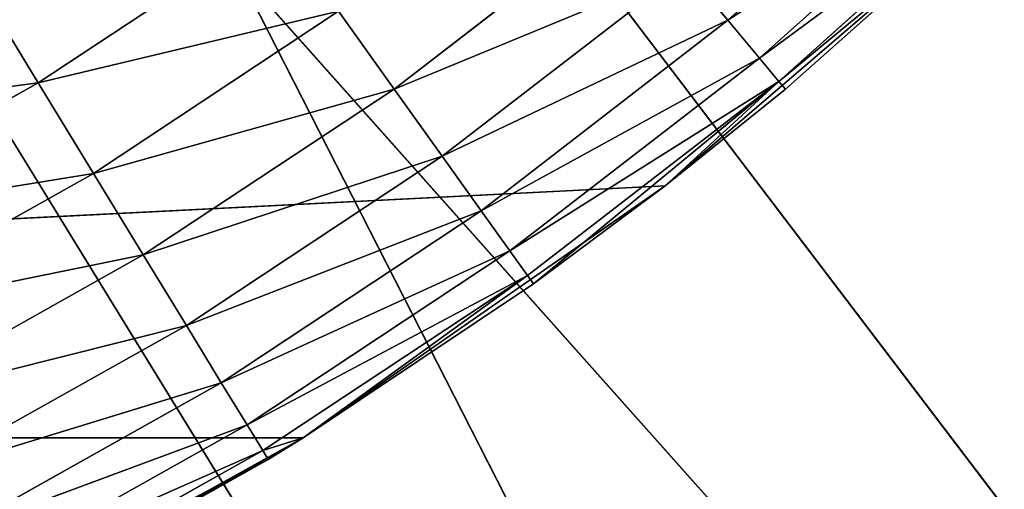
# Model space of a CAD drawing. Header units: centimetres. Extents: x 0 to 2.2, y 0 to 7.51.
# Tile 46 of 96: x 1.4 to 1.55, y 0.44 to 0.51. Entities that reach past the tile are written whole.
import ezdxf

# ---------------------------------------------------------------- set-up
doc = ezdxf.new("R2010")
doc.units = ezdxf.units.CM
doc.header["$LTSCALE"] = 2.54
doc.layers.get('0').update_dxf_attribs({"true_color": 0xff5454})

# ---------------------------------------------------------------- blocks, each defined once
blk = doc.blocks.new('Wieszak na r_czniki przykr_cany.STL')
at = {"color": 0}
for p, q in [((1.67362, 0.04825, 0.15), (1.32498, 0.73188, 0.15)), ((1.67362, 0.04825, 0.15), (1.32498, 0.73188, 0.15)), ((1.8, 0.10718, 0.15), (1.32498, 0.73188, 0.15)), ((1.8, 0.10718, 0.15), (1.32498, 0.73188, 0.15)), ((1.8, 0.10718), (1.32498, 0.73188)), ((1.8, 0.10718), (1.32498, 0.73188)), ((1.67362, 0.04825, 0.15), (1.275, 0.69689, 0.15)), ((1.67362, 0.04825, 0.15), (1.275, 0.69689, 0.15)), ((1.8, 0.10718), (1.275, 0.69689)), ((1.8, 0.10718), (1.275, 0.69689)), ((1.67362, 0.04825), (1.275, 0.69689)), ((1.67362, 0.04825), (1.275, 0.69689)), ((1.54185, 0.54171, 0.6), (1.50722, 0.51068, 0.6)), ((1.54185, 0.54171, 0.6), (1.50722, 0.51068, 0.6)), ((1.54696, 0.5364, 0.5842), (1.50722, 0.51068, 0.6)), ((1.54696, 0.5364, 0.5842), (1.50722, 0.51068, 0.6)), ((1.54696, 0.5364, 0.5842), (1.51193, 0.50501, 0.5842)), ((1.54696, 0.5364, 0.5842), (1.51193, 0.50501, 0.5842)), ((1.55009, 0.53316, 0.56736), (1.51193, 0.50501, 0.5842)), ((1.55009, 0.53316, 0.56736), (1.51193, 0.50501, 0.5842)), ((1.55009, 0.53316, 0.56736), (1.51482, 0.50155, 0.56736)), ((1.55009, 0.53316, 0.56736), (1.51482, 0.50155, 0.56736)), ((1.54783, 0.52888, 0.15), (1.49787, 0.486, 0.15)), ((1.54783, 0.52888, 0.15), (1.49787, 0.486, 0.15)), ((1.54783, 0.52888, 0.55), (1.51482, 0.50155, 0.56736)), ((1.54783, 0.52888, 0.55), (1.51482, 0.50155, 0.56736)), ((1.51579, 0.50038, 0.55), (1.54783, 0.52888, 0.55)), ((1.54783, 0.52888, 0.15), (1.51579, 0.50038, 0.55)), ((1.51579, 0.50038, 0.55), (1.54783, 0.52888, 0.55)), ((1.54783, 0.52888, 0.15), (1.51579, 0.50038, 0.55)), ((1.45742, 0.50041, 0.6266), (1.49294, 0.52784, 0.6266)), ((1.45742, 0.50041, 0.6266), (1.49294, 0.52784, 0.6266)), ((1.43992, 0.52487, 0.64397), (1.40433, 0.50133, 0.64397)), ((1.43992, 0.52487, 0.64397), (1.40433, 0.50133, 0.64397)), ((1.45742, 0.50041, 0.6266), (1.50082, 0.51836, 0.61428)), ((1.45742, 0.50041, 0.6266), (1.50082, 0.51836, 0.61428)), ((1.4646, 0.49039, 0.61428), (1.50082, 0.51836, 0.61428)), ((1.4646, 0.49039, 0.61428), (1.50082, 0.51836, 0.61428)), ((1.50722, 0.51068, 0.6), (1.50082, 0.51836, 0.61428)), ((1.50722, 0.51068, 0.6), (1.50082, 0.51836, 0.61428)), ((1.39556, 0.5157, 0.64848), (1.40433, 0.50133, 0.64397)), ((1.39556, 0.5157, 0.64848), (1.40433, 0.50133, 0.64397)), ((1.44912, 0.51203, 0.6366), (1.40433, 0.50133, 0.64397)), ((1.44912, 0.51203, 0.6366), (1.40433, 0.50133, 0.64397)), ((1.44912, 0.51203, 0.6366), (1.41256, 0.48784, 0.6366)), ((1.44912, 0.51203, 0.6366), (1.41256, 0.48784, 0.6366)), ((1.44912, 0.51203, 0.6366), (1.45742, 0.50041, 0.6266)), ((1.44912, 0.51203, 0.6366), (1.45742, 0.50041, 0.6266)), ((1.4646, 0.49039, 0.61428), (1.50722, 0.51068, 0.6)), ((1.4646, 0.49039, 0.61428), (1.50722, 0.51068, 0.6)), ((1.47041, 0.48226, 0.6), (1.50722, 0.51068, 0.6)), ((1.47041, 0.48226, 0.6), (1.50722, 0.51068, 0.6)), ((1.51193, 0.50501, 0.5842), (1.50722, 0.51068, 0.6)), ((1.51193, 0.50501, 0.5842), (1.50722, 0.51068, 0.6)), ((1.47041, 0.48226, 0.6), (1.51193, 0.50501, 0.5842)), ((1.47041, 0.48226, 0.6), (1.51193, 0.50501, 0.5842)), ((1.4747, 0.47627, 0.5842), (1.51193, 0.50501, 0.5842)), ((1.4747, 0.47627, 0.5842), (1.51193, 0.50501, 0.5842)), ((1.51482, 0.50155, 0.56736), (1.51193, 0.50501, 0.5842)), ((1.51482, 0.50155, 0.56736), (1.51193, 0.50501, 0.5842)), ((1.35942, 0.49542, 0.64848), (1.40433, 0.50133, 0.64397)), ((1.35942, 0.49542, 0.64848), (1.40433, 0.50133, 0.64397)), ((1.36712, 0.48044, 0.64397), (1.40433, 0.50133, 0.64397)), ((1.36712, 0.48044, 0.64397), (1.40433, 0.50133, 0.64397)), ((1.40433, 0.50133, 0.64397), (1.41256, 0.48784, 0.6366)), ((1.40433, 0.50133, 0.64397), (1.41256, 0.48784, 0.6366)), ((1.4747, 0.47627, 0.5842), (1.51482, 0.50155, 0.56736)), ((1.4747, 0.47627, 0.5842), (1.51482, 0.50155, 0.56736)), ((1.47732, 0.4726, 0.56736), (1.51482, 0.50155, 0.56736)), ((1.47732, 0.4726, 0.56736), (1.51482, 0.50155, 0.56736)), ((1.47821, 0.47136, 0.55), (1.51482, 0.50155, 0.56736)), ((1.47821, 0.47136, 0.55), (1.51482, 0.50155, 0.56736)), ((1.49787, 0.486, 0.55), (1.51482, 0.50155, 0.56736)), ((1.49787, 0.486, 0.55), (1.51482, 0.50155, 0.56736)), ((1.51482, 0.50155, 0.56736), (1.51579, 0.50038, 0.55)), ((1.51482, 0.50155, 0.56736), (1.51579, 0.50038, 0.55)), ((1.45742, 0.50041, 0.6266), (1.41256, 0.48784, 0.6366)), ((1.45742, 0.50041, 0.6266), (1.41256, 0.48784, 0.6366)), ((1.45742, 0.50041, 0.6266), (1.42, 0.47566, 0.6266)), ((1.45742, 0.50041, 0.6266), (1.42, 0.47566, 0.6266)), ((1.45742, 0.50041, 0.6266), (1.4646, 0.49039, 0.61428)), ((1.45742, 0.50041, 0.6266), (1.4646, 0.49039, 0.61428)), ((1.49787, 0.486, 0.55), (1.51579, 0.50038, 0.55)), ((1.51579, 0.50038, 0.55), (1.49787, 0.486, 0.15)), ((1.51579, 0.50038, 0.55), (1.49787, 0.486, 0.15)), ((1.49787, 0.486, 0.55), (1.51579, 0.50038, 0.55)), ((1.4646, 0.49039, 0.61428), (1.42, 0.47566, 0.6266)), ((1.4646, 0.49039, 0.61428), (1.42, 0.47566, 0.6266)), ((1.4646, 0.49039, 0.61428), (1.42642, 0.46513, 0.61428)), ((1.4646, 0.49039, 0.61428), (1.42642, 0.46513, 0.61428)), ((1.4646, 0.49039, 0.61428), (1.47041, 0.48226, 0.6)), ((1.4646, 0.49039, 0.61428), (1.47041, 0.48226, 0.6)), ((1.36712, 0.48044, 0.64397), (1.41256, 0.48784, 0.6366)), ((1.36712, 0.48044, 0.64397), (1.41256, 0.48784, 0.6366)), ((1.37435, 0.46639, 0.6366), (1.41256, 0.48784, 0.6366)), ((1.37435, 0.46639, 0.6366), (1.41256, 0.48784, 0.6366)), ((1.41256, 0.48784, 0.6366), (1.42, 0.47566, 0.6266)), ((1.41256, 0.48784, 0.6366), (1.42, 0.47566, 0.6266)), ((1.49787, 0.486, 0.15), (0.75617, 0.44838, 0.15)), ((1.49787, 0.486, 0.15), (0.75617, 0.44838, 0.15)), ((1.49787, 0.486, 0.15), (1.44383, 0.44838, 0.15)), ((1.49787, 0.486, 0.15), (1.44383, 0.44838, 0.15)), ((1.47821, 0.47136, 0.55), (1.49787, 0.486, 0.55)), ((1.49787, 0.486, 0.15), (1.47821, 0.47136, 0.55)), ((1.47821, 0.47136, 0.55), (1.49787, 0.486, 0.55)), ((1.49787, 0.486, 0.15), (1.47821, 0.47136, 0.55)), ((1.49787, 0.486, 0.55), (1.49787, 0.486, 0.15)), ((1.49787, 0.486, 0.55), (1.49787, 0.486, 0.15)), ((1.47041, 0.48226, 0.6), (1.42642, 0.46513, 0.61428)), ((1.47041, 0.48226, 0.6), (1.42642, 0.46513, 0.61428)), ((1.47041, 0.48226, 0.6), (1.43163, 0.4566, 0.6)), ((1.47041, 0.48226, 0.6), (1.43163, 0.4566, 0.6)), ((1.47041, 0.48226, 0.6), (1.4747, 0.47627, 0.5842)), ((1.47041, 0.48226, 0.6), (1.4747, 0.47627, 0.5842)), ((1.4747, 0.47627, 0.5842), (1.43163, 0.4566, 0.6)), ((1.4747, 0.47627, 0.5842), (1.43163, 0.4566, 0.6)), ((1.4747, 0.47627, 0.5842), (1.43547, 0.45031, 0.5842)), ((1.4747, 0.47627, 0.5842), (1.43547, 0.45031, 0.5842)), ((1.4747, 0.47627, 0.5842), (1.47732, 0.4726, 0.56736)), ((1.4747, 0.47627, 0.5842), (1.47732, 0.4726, 0.56736)), ((1.37435, 0.46639, 0.6366), (1.42, 0.47566, 0.6266)), ((1.37435, 0.46639, 0.6366), (1.42, 0.47566, 0.6266)), ((1.38087, 0.4537, 0.6266), (1.42, 0.47566, 0.6266)), ((1.38087, 0.4537, 0.6266), (1.42, 0.47566, 0.6266)), ((1.42, 0.47566, 0.6266), (1.42642, 0.46513, 0.61428)), ((1.42, 0.47566, 0.6266), (1.42642, 0.46513, 0.61428)), ((1.47732, 0.4726, 0.56736), (1.43547, 0.45031, 0.5842)), ((1.47732, 0.4726, 0.56736), (1.43547, 0.45031, 0.5842)), ((1.47732, 0.4726, 0.56736), (1.43782, 0.44646, 0.56736)), ((1.47732, 0.4726, 0.56736), (1.43782, 0.44646, 0.56736)), ((1.47732, 0.4726, 0.56736), (1.44383, 0.44838, 0.55)), ((1.47732, 0.4726, 0.56736), (1.44383, 0.44838, 0.55)), ((1.47821, 0.47136, 0.55), (1.47732, 0.4726, 0.56736)), ((1.47821, 0.47136, 0.55), (1.47732, 0.4726, 0.56736)), ((1.44383, 0.44838, 0.55), (1.47821, 0.47136, 0.55)), ((1.47821, 0.47136, 0.55), (1.44383, 0.44838, 0.15)), ((1.47821, 0.47136, 0.55), (1.44383, 0.44838, 0.15)), ((1.44383, 0.44838, 0.55), (1.47821, 0.47136, 0.55)), ((1.38087, 0.4537, 0.6266), (1.42642, 0.46513, 0.61428)), ((1.38087, 0.4537, 0.6266), (1.42642, 0.46513, 0.61428)), ((1.38651, 0.44273, 0.61428), (1.42642, 0.46513, 0.61428)), ((1.38651, 0.44273, 0.61428), (1.42642, 0.46513, 0.61428)), ((1.42642, 0.46513, 0.61428), (1.43163, 0.4566, 0.6)), ((1.42642, 0.46513, 0.61428), (1.43163, 0.4566, 0.6)), ((1.38651, 0.44273, 0.61428), (1.43163, 0.4566, 0.6)), ((1.38651, 0.44273, 0.61428), (1.43163, 0.4566, 0.6)), ((1.39108, 0.43384, 0.6), (1.43163, 0.4566, 0.6)), ((1.39108, 0.43384, 0.6), (1.43163, 0.4566, 0.6)), ((1.43163, 0.4566, 0.6), (1.43547, 0.45031, 0.5842)), ((1.43163, 0.4566, 0.6), (1.43547, 0.45031, 0.5842)), ((1.39108, 0.43384, 0.6), (1.43547, 0.45031, 0.5842)), ((1.39108, 0.43384, 0.6), (1.43547, 0.45031, 0.5842)), ((1.39445, 0.42729, 0.5842), (1.43547, 0.45031, 0.5842)), ((1.39445, 0.42729, 0.5842), (1.43547, 0.45031, 0.5842)), ((1.43547, 0.45031, 0.5842), (1.43782, 0.44646, 0.56736)), ((1.43547, 0.45031, 0.5842), (1.43782, 0.44646, 0.56736)), ((1.44383, 0.44838, 0.15), (0.75617, 0.44838, 0.15)), ((1.44383, 0.44838, 0.15), (0.75617, 0.44838, 0.15)), ((1.44383, 0.44838, 0.15), (1.38626, 0.41643, 0.15)), ((1.44383, 0.44838, 0.15), (1.38626, 0.41643, 0.15)), ((1.44383, 0.44838, 0.15), (1.39721, 0.42193, 0.55)), ((1.44383, 0.44838, 0.15), (1.39721, 0.42193, 0.55)), ((1.44383, 0.44838, 0.55), (1.43782, 0.44646, 0.56736)), ((1.44383, 0.44838, 0.15), (1.43861, 0.44516, 0.55)), ((1.43861, 0.44516, 0.55), (1.44383, 0.44838, 0.55)), ((1.44383, 0.44838, 0.15), (1.43861, 0.44516, 0.55)), ((1.44383, 0.44838, 0.55), (1.44383, 0.44838, 0.15)), ((1.44383, 0.44838, 0.55), (1.44383, 0.44838, 0.15)), ((1.39445, 0.42729, 0.5842), (1.43782, 0.44646, 0.56736)), ((1.39445, 0.42729, 0.5842), (1.43782, 0.44646, 0.56736)), ((1.39651, 0.42328, 0.56736), (1.43782, 0.44646, 0.56736)), ((1.39651, 0.42328, 0.56736), (1.43782, 0.44646, 0.56736)), ((1.39651, 0.42328, 0.56736), (1.43861, 0.44516, 0.55)), ((1.39651, 0.42328, 0.56736), (1.43861, 0.44516, 0.55)), ((1.39721, 0.42193, 0.55), (1.43861, 0.44516, 0.55)), ((1.39721, 0.42193, 0.55), (1.43861, 0.44516, 0.55)), ((1.43782, 0.44646, 0.56736), (1.43861, 0.44516, 0.55))]:
    blk.add_line(p, q, dxfattribs=at)
mesh = blk.add_polyface(dxfattribs=at)
corners = [(2.01284, 0.28577, 0.15), (1.40311, 0.825, 0.15), (1.36812, 0.77502, 0.15)]
mesh.append_faces([[corners[k] for k in face] for face in [(0, 1, 2)]], dxfattribs={"color": 0})
mesh = blk.add_polyface(dxfattribs=at)
corners = [(2.09282, 0.4), (1.36812, 0.77502), (1.40311, 0.825)]
mesh.append_faces([[corners[k] for k in face] for face in [(0, 1, 2)]], dxfattribs={"color": 0})
mesh = blk.add_polyface(dxfattribs=at)
corners = [(2.09282, 0.4, 0.15), (1.40311, 0.825, 0.15), (2.01284, 0.28577, 0.15)]
mesh.append_faces([[corners[k] for k in face] for face in [(0, 1, 2)]], dxfattribs={"color": 0})
mesh = blk.add_polyface(dxfattribs=at)
corners = [(2.15175, 0.52638, 0.15), (1.40311, 0.825, 0.15), (2.09282, 0.4, 0.15)]
mesh.append_faces([[corners[k] for k in face] for face in [(0, 1, 2)]], dxfattribs={"color": 0})
mesh = blk.add_polyface(dxfattribs=at)
corners = [(2.15175, 0.52638), (2.09282, 0.4), (1.40311, 0.825)]
mesh.append_faces([[corners[k] for k in face] for face in [(0, 1, 2)]], dxfattribs={"color": 0})
mesh = blk.add_polyface(dxfattribs=at)
corners = [(1.91423, 0.18716, 0.15), (1.36812, 0.77502, 0.15), (1.32498, 0.73188, 0.15)]
mesh.append_faces([[corners[k] for k in face] for face in [(0, 1, 2)]], dxfattribs={"color": 0})
mesh = blk.add_polyface(dxfattribs=at)
corners = [(1.91423, 0.18716), (1.32498, 0.73188), (1.36812, 0.77502)]
mesh.append_faces([[corners[k] for k in face] for face in [(0, 1, 2)]], dxfattribs={"color": 0})
mesh = blk.add_polyface(dxfattribs=at)
corners = [(2.01284, 0.28577, 0.15), (1.36812, 0.77502, 0.15), (1.91423, 0.18716, 0.15)]
mesh.append_faces([[corners[k] for k in face] for face in [(0, 1, 2)]], dxfattribs={"color": 0})
mesh = blk.add_polyface(dxfattribs=at)
corners = [(2.09282, 0.4), (2.01284, 0.28577), (1.36812, 0.77502)]
mesh.append_faces([[corners[k] for k in face] for face in [(0, 1, 2)]], dxfattribs={"color": 0})
mesh = blk.add_polyface(dxfattribs=at)
corners = [(2.01284, 0.28577), (1.91423, 0.18716), (1.36812, 0.77502)]
mesh.append_faces([[corners[k] for k in face] for face in [(0, 1, 2)]], dxfattribs={"color": 0})
mesh = blk.add_polyface(dxfattribs=at)
corners = [(1.67362, 0.04825, 0.15), (1.32498, 0.73188, 0.15), (1.275, 0.69689, 0.15)]
mesh.append_faces([[corners[k] for k in face] for face in [(0, 1, 2)]], dxfattribs={"color": 0})
mesh = blk.add_polyface(dxfattribs=at)
corners = [(1.8, 0.10718), (1.275, 0.69689), (1.32498, 0.73188)]
mesh.append_faces([[corners[k] for k in face] for face in [(0, 1, 2)]], dxfattribs={"color": 0})
mesh = blk.add_polyface(dxfattribs=at)
corners = [(1.8, 0.10718, 0.15), (1.32498, 0.73188, 0.15), (1.67362, 0.04825, 0.15)]
mesh.append_faces([[corners[k] for k in face] for face in [(0, 1, 2)]], dxfattribs={"color": 0})
mesh = blk.add_polyface(dxfattribs=at)
corners = [(1.91423, 0.18716, 0.15), (1.32498, 0.73188, 0.15), (1.8, 0.10718, 0.15)]
mesh.append_faces([[corners[k] for k in face] for face in [(0, 1, 2)]], dxfattribs={"color": 0})
mesh = blk.add_polyface(dxfattribs=at)
corners = [(1.91423, 0.18716), (1.8, 0.10718), (1.32498, 0.73188)]
mesh.append_faces([[corners[k] for k in face] for face in [(0, 1, 2)]], dxfattribs={"color": 0})
mesh = blk.add_polyface(dxfattribs=at)
corners = [(1.53892, 0.01215, 0.15), (1.275, 0.69689, 0.15), (1.21971, 0.67111, 0.15)]
mesh.append_faces([[corners[k] for k in face] for face in [(0, 1, 2)]], dxfattribs={"color": 0})
mesh = blk.add_polyface(dxfattribs=at)
corners = [(1.53892, 0.01215), (1.21971, 0.67111), (1.275, 0.69689)]
mesh.append_faces([[corners[k] for k in face] for face in [(0, 1, 2)]], dxfattribs={"color": 0})
mesh = blk.add_polyface(dxfattribs=at)
corners = [(1.67362, 0.04825, 0.15), (1.275, 0.69689, 0.15), (1.53892, 0.01215, 0.15)]
mesh.append_faces([[corners[k] for k in face] for face in [(0, 1, 2)]], dxfattribs={"color": 0})
mesh = blk.add_polyface(dxfattribs=at)
corners = [(1.8, 0.10718), (1.67362, 0.04825), (1.275, 0.69689)]
mesh.append_faces([[corners[k] for k in face] for face in [(0, 1, 2)]], dxfattribs={"color": 0})
mesh = blk.add_polyface(dxfattribs=at)
corners = [(1.67362, 0.04825), (1.53892, 0.01215), (1.275, 0.69689)]
mesh.append_faces([[corners[k] for k in face] for face in [(0, 1, 2)]], dxfattribs={"color": 0})
mesh = blk.add_polyface(dxfattribs=at)
corners = [(1.53892, 0.01215, 0.15), (1.21971, 0.67111, 0.15), (1.4, 0, 0.15)]
mesh.append_faces([[corners[k] for k in face] for face in [(0, 1, 2)]], dxfattribs={"color": 0})
mesh = blk.add_polyface(dxfattribs=at)
corners = [(1.53892, 0.01215), (1.4, 0), (1.21971, 0.67111)]
mesh.append_faces([[corners[k] for k in face] for face in [(0, 1, 2)]], dxfattribs={"color": 0})
mesh = blk.add_polyface(dxfattribs=at)
corners = [(1.6335, 0.62868, 0.15), (0.70213, 0.486, 0.15), (0.65217, 0.52888, 0.15)]
mesh.append_faces([[corners[k] for k in face] for face in [(0, 1, 2)]], dxfattribs={"color": 0})
mesh = blk.add_polyface(dxfattribs=at)
corners = [(1.6335, 0.62868, 0.15), (0.75617, 0.44838, 0.15), (0.70213, 0.486, 0.15)]
mesh.append_faces([[corners[k] for k in face] for face in [(0, 1, 2)]], dxfattribs={"color": 0})
mesh = blk.add_polyface(dxfattribs=at)
corners = [(1.6335, 0.62868, 0.15), (1.59319, 0.57661, 0.15), (0.75617, 0.44838, 0.15)]
mesh.append_faces([[corners[k] for k in face] for face in [(0, 1, 2)]], dxfattribs={"color": 0})
mesh = blk.add_polyface(dxfattribs=at)
corners = [(1.59319, 0.57661, 0.15), (1.54783, 0.52888, 0.15), (0.75617, 0.44838, 0.15)]
mesh.append_faces([[corners[k] for k in face] for face in [(0, 1, 2)]], dxfattribs={"color": 0})
mesh = blk.add_polyface(dxfattribs=at)
corners = [(1.50082, 0.51836, 0.61428), (1.50722, 0.51068, 0.6), (1.54185, 0.54171, 0.6)]
mesh.append_faces([[corners[k] for k in face] for face in [(0, 1, 2)]], dxfattribs={"color": 0})
mesh = blk.add_polyface(dxfattribs=at)
corners = [(1.50722, 0.51068, 0.6), (1.54696, 0.5364, 0.5842), (1.54185, 0.54171, 0.6)]
mesh.append_faces([[corners[k] for k in face] for face in [(0, 1, 2)]], dxfattribs={"color": 0})
mesh = blk.add_polyface(dxfattribs=at)
corners = [(1.50722, 0.51068, 0.6), (1.51193, 0.50501, 0.5842), (1.54696, 0.5364, 0.5842)]
mesh.append_faces([[corners[k] for k in face] for face in [(0, 1, 2)]], dxfattribs={"color": 0})
mesh = blk.add_polyface(dxfattribs=at)
corners = [(1.51193, 0.50501, 0.5842), (1.55009, 0.53316, 0.56736), (1.54696, 0.5364, 0.5842)]
mesh.append_faces([[corners[k] for k in face] for face in [(0, 1, 2)]], dxfattribs={"color": 0})
mesh = blk.add_polyface(dxfattribs=at)
corners = [(1.51193, 0.50501, 0.5842), (1.51482, 0.50155, 0.56736), (1.55009, 0.53316, 0.56736)]
mesh.append_faces([[corners[k] for k in face] for face in [(0, 1, 2)]], dxfattribs={"color": 0})
mesh = blk.add_polyface(dxfattribs=at)
corners = [(1.51482, 0.50155, 0.56736), (1.54783, 0.52888, 0.55), (1.55009, 0.53316, 0.56736)]
mesh.append_faces([[corners[k] for k in face] for face in [(0, 1, 2)]], dxfattribs={"color": 0})
mesh = blk.add_polyface(dxfattribs=at)
corners = [(1.54783, 0.52888, 0.15), (1.49787, 0.486, 0.15), (0.75617, 0.44838, 0.15)]
mesh.append_faces([[corners[k] for k in face] for face in [(0, 1, 2)]], dxfattribs={"color": 0})
mesh = blk.add_polyface(dxfattribs=at)
corners = [(1.51579, 0.50038, 0.55), (1.49787, 0.486, 0.15), (1.54783, 0.52888, 0.15)]
mesh.append_faces([[corners[k] for k in face] for face in [(0, 1, 2)]], dxfattribs={"color": 0})
mesh = blk.add_polyface(dxfattribs=at)
corners = [(1.51482, 0.50155, 0.56736), (1.51579, 0.50038, 0.55), (1.54783, 0.52888, 0.55)]
mesh.append_faces([[corners[k] for k in face] for face in [(0, 1, 2)]], dxfattribs={"color": 0})
mesh = blk.add_polyface(dxfattribs=at)
corners = [(1.51579, 0.50038, 0.55), (1.54783, 0.52888, 0.15), (1.54783, 0.52888, 0.55)]
mesh.append_faces([[corners[k] for k in face] for face in [(0, 1, 2)]], dxfattribs={"color": 0})
mesh = blk.add_polyface(dxfattribs=at)
corners = [(1.49294, 0.52784, 0.6266), (1.44912, 0.51203, 0.6366), (1.45742, 0.50041, 0.6266)]
mesh.append_faces([[corners[k] for k in face] for face in [(0, 1, 2)]], dxfattribs={"color": 0})
mesh = blk.add_polyface(dxfattribs=at)
corners = [(1.50082, 0.51836, 0.61428), (1.49294, 0.52784, 0.6266), (1.45742, 0.50041, 0.6266)]
mesh.append_faces([[corners[k] for k in face] for face in [(0, 1, 2)]], dxfattribs={"color": 0})
mesh = blk.add_polyface(dxfattribs=at)
corners = [(1.43992, 0.52487, 0.64397), (1.39556, 0.5157, 0.64848), (1.40433, 0.50133, 0.64397)]
mesh.append_faces([[corners[k] for k in face] for face in [(0, 1, 2)]], dxfattribs={"color": 0})
mesh = blk.add_polyface(dxfattribs=at)
corners = [(1.44912, 0.51203, 0.6366), (1.43992, 0.52487, 0.64397), (1.40433, 0.50133, 0.64397)]
mesh.append_faces([[corners[k] for k in face] for face in [(0, 1, 2)]], dxfattribs={"color": 0})
mesh = blk.add_polyface(dxfattribs=at)
corners = [(1.50082, 0.51836, 0.61428), (1.45742, 0.50041, 0.6266), (1.4646, 0.49039, 0.61428)]
mesh.append_faces([[corners[k] for k in face] for face in [(0, 1, 2)]], dxfattribs={"color": 0})
mesh = blk.add_polyface(dxfattribs=at)
corners = [(1.4646, 0.49039, 0.61428), (1.50722, 0.51068, 0.6), (1.50082, 0.51836, 0.61428)]
mesh.append_faces([[corners[k] for k in face] for face in [(0, 1, 2)]], dxfattribs={"color": 0})
mesh = blk.add_polyface(dxfattribs=at)
corners = [(1.40433, 0.50133, 0.64397), (1.39556, 0.5157, 0.64848), (1.35942, 0.49542, 0.64848)]
mesh.append_faces([[corners[k] for k in face] for face in [(0, 1, 2)]], dxfattribs={"color": 0})
mesh = blk.add_polyface(dxfattribs=at)
corners = [(1.44912, 0.51203, 0.6366), (1.40433, 0.50133, 0.64397), (1.41256, 0.48784, 0.6366)]
mesh.append_faces([[corners[k] for k in face] for face in [(0, 1, 2)]], dxfattribs={"color": 0})
mesh = blk.add_polyface(dxfattribs=at)
corners = [(1.45742, 0.50041, 0.6266), (1.44912, 0.51203, 0.6366), (1.41256, 0.48784, 0.6366)]
mesh.append_faces([[corners[k] for k in face] for face in [(0, 1, 2)]], dxfattribs={"color": 0})
mesh = blk.add_polyface(dxfattribs=at)
corners = [(1.4646, 0.49039, 0.61428), (1.47041, 0.48226, 0.6), (1.50722, 0.51068, 0.6)]
mesh.append_faces([[corners[k] for k in face] for face in [(0, 1, 2)]], dxfattribs={"color": 0})
mesh = blk.add_polyface(dxfattribs=at)
corners = [(1.47041, 0.48226, 0.6), (1.51193, 0.50501, 0.5842), (1.50722, 0.51068, 0.6)]
mesh.append_faces([[corners[k] for k in face] for face in [(0, 1, 2)]], dxfattribs={"color": 0})
mesh = blk.add_polyface(dxfattribs=at)
corners = [(1.47041, 0.48226, 0.6), (1.4747, 0.47627, 0.5842), (1.51193, 0.50501, 0.5842)]
mesh.append_faces([[corners[k] for k in face] for face in [(0, 1, 2)]], dxfattribs={"color": 0})
mesh = blk.add_polyface(dxfattribs=at)
corners = [(1.4747, 0.47627, 0.5842), (1.51482, 0.50155, 0.56736), (1.51193, 0.50501, 0.5842)]
mesh.append_faces([[corners[k] for k in face] for face in [(0, 1, 2)]], dxfattribs={"color": 0})
mesh = blk.add_polyface(dxfattribs=at)
corners = [(1.40433, 0.50133, 0.64397), (1.35942, 0.49542, 0.64848), (1.36712, 0.48044, 0.64397)]
mesh.append_faces([[corners[k] for k in face] for face in [(0, 1, 2)]], dxfattribs={"color": 0})
mesh = blk.add_polyface(dxfattribs=at)
corners = [(1.41256, 0.48784, 0.6366), (1.40433, 0.50133, 0.64397), (1.36712, 0.48044, 0.64397)]
mesh.append_faces([[corners[k] for k in face] for face in [(0, 1, 2)]], dxfattribs={"color": 0})
mesh = blk.add_polyface(dxfattribs=at)
corners = [(1.4747, 0.47627, 0.5842), (1.47732, 0.4726, 0.56736), (1.51482, 0.50155, 0.56736)]
mesh.append_faces([[corners[k] for k in face] for face in [(0, 1, 2)]], dxfattribs={"color": 0})
mesh = blk.add_polyface(dxfattribs=at)
corners = [(1.47732, 0.4726, 0.56736), (1.47821, 0.47136, 0.55), (1.51482, 0.50155, 0.56736)]
mesh.append_faces([[corners[k] for k in face] for face in [(0, 1, 2)]], dxfattribs={"color": 0})
mesh = blk.add_polyface(dxfattribs=at)
corners = [(1.51482, 0.50155, 0.56736), (1.47821, 0.47136, 0.55), (1.49787, 0.486, 0.55)]
mesh.append_faces([[corners[k] for k in face] for face in [(0, 1, 2)]], dxfattribs={"color": 0})
mesh = blk.add_polyface(dxfattribs=at)
corners = [(1.51482, 0.50155, 0.56736), (1.49787, 0.486, 0.55), (1.51579, 0.50038, 0.55)]
mesh.append_faces([[corners[k] for k in face] for face in [(0, 1, 2)]], dxfattribs={"color": 0})
mesh = blk.add_polyface(dxfattribs=at)
corners = [(1.45742, 0.50041, 0.6266), (1.41256, 0.48784, 0.6366), (1.42, 0.47566, 0.6266)]
mesh.append_faces([[corners[k] for k in face] for face in [(0, 1, 2)]], dxfattribs={"color": 0})
mesh = blk.add_polyface(dxfattribs=at)
corners = [(1.4646, 0.49039, 0.61428), (1.45742, 0.50041, 0.6266), (1.42, 0.47566, 0.6266)]
mesh.append_faces([[corners[k] for k in face] for face in [(0, 1, 2)]], dxfattribs={"color": 0})
mesh = blk.add_polyface(dxfattribs=at)
corners = [(1.49787, 0.486, 0.55), (1.49787, 0.486, 0.15), (1.51579, 0.50038, 0.55)]
mesh.append_faces([[corners[k] for k in face] for face in [(0, 1, 2)]], dxfattribs={"color": 0})
mesh = blk.add_polyface(dxfattribs=at)
corners = [(1.4646, 0.49039, 0.61428), (1.42, 0.47566, 0.6266), (1.42642, 0.46513, 0.61428)]
mesh.append_faces([[corners[k] for k in face] for face in [(0, 1, 2)]], dxfattribs={"color": 0})
mesh = blk.add_polyface(dxfattribs=at)
corners = [(1.42642, 0.46513, 0.61428), (1.47041, 0.48226, 0.6), (1.4646, 0.49039, 0.61428)]
mesh.append_faces([[corners[k] for k in face] for face in [(0, 1, 2)]], dxfattribs={"color": 0})
mesh = blk.add_polyface(dxfattribs=at)
corners = [(1.41256, 0.48784, 0.6366), (1.36712, 0.48044, 0.64397), (1.37435, 0.46639, 0.6366)]
mesh.append_faces([[corners[k] for k in face] for face in [(0, 1, 2)]], dxfattribs={"color": 0})
mesh = blk.add_polyface(dxfattribs=at)
corners = [(1.42, 0.47566, 0.6266), (1.41256, 0.48784, 0.6366), (1.37435, 0.46639, 0.6366)]
mesh.append_faces([[corners[k] for k in face] for face in [(0, 1, 2)]], dxfattribs={"color": 0})
mesh = blk.add_polyface(dxfattribs=at)
corners = [(1.49787, 0.486, 0.15), (1.44383, 0.44838, 0.15), (0.75617, 0.44838, 0.15)]
mesh.append_faces([[corners[k] for k in face] for face in [(0, 1, 2)]], dxfattribs={"color": 0})
mesh = blk.add_polyface(dxfattribs=at)
corners = [(1.47821, 0.47136, 0.55), (1.44383, 0.44838, 0.15), (1.49787, 0.486, 0.15)]
mesh.append_faces([[corners[k] for k in face] for face in [(0, 1, 2)]], dxfattribs={"color": 0})
mesh = blk.add_polyface(dxfattribs=at)
corners = [(1.47821, 0.47136, 0.55), (1.49787, 0.486, 0.15), (1.49787, 0.486, 0.55)]
mesh.append_faces([[corners[k] for k in face] for face in [(0, 1, 2)]], dxfattribs={"color": 0})
mesh = blk.add_polyface(dxfattribs=at)
corners = [(1.42642, 0.46513, 0.61428), (1.43163, 0.4566, 0.6), (1.47041, 0.48226, 0.6)]
mesh.append_faces([[corners[k] for k in face] for face in [(0, 1, 2)]], dxfattribs={"color": 0})
mesh = blk.add_polyface(dxfattribs=at)
corners = [(1.43163, 0.4566, 0.6), (1.4747, 0.47627, 0.5842), (1.47041, 0.48226, 0.6)]
mesh.append_faces([[corners[k] for k in face] for face in [(0, 1, 2)]], dxfattribs={"color": 0})
mesh = blk.add_polyface(dxfattribs=at)
corners = [(1.43163, 0.4566, 0.6), (1.43547, 0.45031, 0.5842), (1.4747, 0.47627, 0.5842)]
mesh.append_faces([[corners[k] for k in face] for face in [(0, 1, 2)]], dxfattribs={"color": 0})
mesh = blk.add_polyface(dxfattribs=at)
corners = [(1.43547, 0.45031, 0.5842), (1.47732, 0.4726, 0.56736), (1.4747, 0.47627, 0.5842)]
mesh.append_faces([[corners[k] for k in face] for face in [(0, 1, 2)]], dxfattribs={"color": 0})
mesh = blk.add_polyface(dxfattribs=at)
corners = [(1.42, 0.47566, 0.6266), (1.37435, 0.46639, 0.6366), (1.38087, 0.4537, 0.6266)]
mesh.append_faces([[corners[k] for k in face] for face in [(0, 1, 2)]], dxfattribs={"color": 0})
mesh = blk.add_polyface(dxfattribs=at)
corners = [(1.42642, 0.46513, 0.61428), (1.42, 0.47566, 0.6266), (1.38087, 0.4537, 0.6266)]
mesh.append_faces([[corners[k] for k in face] for face in [(0, 1, 2)]], dxfattribs={"color": 0})
mesh = blk.add_polyface(dxfattribs=at)
corners = [(1.43547, 0.45031, 0.5842), (1.43782, 0.44646, 0.56736), (1.47732, 0.4726, 0.56736)]
mesh.append_faces([[corners[k] for k in face] for face in [(0, 1, 2)]], dxfattribs={"color": 0})
mesh = blk.add_polyface(dxfattribs=at)
corners = [(1.43782, 0.44646, 0.56736), (1.44383, 0.44838, 0.55), (1.47732, 0.4726, 0.56736)]
mesh.append_faces([[corners[k] for k in face] for face in [(0, 1, 2)]], dxfattribs={"color": 0})
mesh = blk.add_polyface(dxfattribs=at)
corners = [(1.47732, 0.4726, 0.56736), (1.44383, 0.44838, 0.55), (1.47821, 0.47136, 0.55)]
mesh.append_faces([[corners[k] for k in face] for face in [(0, 1, 2)]], dxfattribs={"color": 0})
mesh = blk.add_polyface(dxfattribs=at)
corners = [(1.44383, 0.44838, 0.55), (1.44383, 0.44838, 0.15), (1.47821, 0.47136, 0.55)]
mesh.append_faces([[corners[k] for k in face] for face in [(0, 1, 2)]], dxfattribs={"color": 0})
mesh = blk.add_polyface(dxfattribs=at)
corners = [(1.42642, 0.46513, 0.61428), (1.38087, 0.4537, 0.6266), (1.38651, 0.44273, 0.61428)]
mesh.append_faces([[corners[k] for k in face] for face in [(0, 1, 2)]], dxfattribs={"color": 0})
mesh = blk.add_polyface(dxfattribs=at)
corners = [(1.38651, 0.44273, 0.61428), (1.43163, 0.4566, 0.6), (1.42642, 0.46513, 0.61428)]
mesh.append_faces([[corners[k] for k in face] for face in [(0, 1, 2)]], dxfattribs={"color": 0})
mesh = blk.add_polyface(dxfattribs=at)
corners = [(1.38651, 0.44273, 0.61428), (1.39108, 0.43384, 0.6), (1.43163, 0.4566, 0.6)]
mesh.append_faces([[corners[k] for k in face] for face in [(0, 1, 2)]], dxfattribs={"color": 0})
mesh = blk.add_polyface(dxfattribs=at)
corners = [(1.39108, 0.43384, 0.6), (1.43547, 0.45031, 0.5842), (1.43163, 0.4566, 0.6)]
mesh.append_faces([[corners[k] for k in face] for face in [(0, 1, 2)]], dxfattribs={"color": 0})
mesh = blk.add_polyface(dxfattribs=at)
corners = [(1.39108, 0.43384, 0.6), (1.39445, 0.42729, 0.5842), (1.43547, 0.45031, 0.5842)]
mesh.append_faces([[corners[k] for k in face] for face in [(0, 1, 2)]], dxfattribs={"color": 0})
mesh = blk.add_polyface(dxfattribs=at)
corners = [(1.39445, 0.42729, 0.5842), (1.43782, 0.44646, 0.56736), (1.43547, 0.45031, 0.5842)]
mesh.append_faces([[corners[k] for k in face] for face in [(0, 1, 2)]], dxfattribs={"color": 0})
mesh = blk.add_polyface(dxfattribs=at)
corners = [(1.44383, 0.44838, 0.15), (1.38626, 0.41643, 0.15), (0.75617, 0.44838, 0.15)]
mesh.append_faces([[corners[k] for k in face] for face in [(0, 1, 2)]], dxfattribs={"color": 0})
mesh = blk.add_polyface(dxfattribs=at)
corners = [(1.39721, 0.42193, 0.55), (1.38626, 0.41643, 0.15), (1.44383, 0.44838, 0.15)]
mesh.append_faces([[corners[k] for k in face] for face in [(0, 1, 2)]], dxfattribs={"color": 0})
mesh = blk.add_polyface(dxfattribs=at)
corners = [(1.39721, 0.42193, 0.55), (1.44383, 0.44838, 0.15), (1.43861, 0.44516, 0.55)]
mesh.append_faces([[corners[k] for k in face] for face in [(0, 1, 2)]], dxfattribs={"color": 0})
mesh = blk.add_polyface(dxfattribs=at)
corners = [(1.43861, 0.44516, 0.55), (1.44383, 0.44838, 0.15), (1.44383, 0.44838, 0.55)]
mesh.append_faces([[corners[k] for k in face] for face in [(0, 1, 2)]], dxfattribs={"color": 0})
mesh = blk.add_polyface(dxfattribs=at)
corners = [(1.39445, 0.42729, 0.5842), (1.39651, 0.42328, 0.56736), (1.43782, 0.44646, 0.56736)]
mesh.append_faces([[corners[k] for k in face] for face in [(0, 1, 2)]], dxfattribs={"color": 0})
mesh = blk.add_polyface(dxfattribs=at)
corners = [(1.39651, 0.42328, 0.56736), (1.43861, 0.44516, 0.55), (1.43782, 0.44646, 0.56736)]
mesh.append_faces([[corners[k] for k in face] for face in [(0, 1, 2)]], dxfattribs={"color": 0})
mesh = blk.add_polyface(dxfattribs=at)
corners = [(1.39651, 0.42328, 0.56736), (1.39721, 0.42193, 0.55), (1.43861, 0.44516, 0.55)]
mesh.append_faces([[corners[k] for k in face] for face in [(0, 1, 2)]], dxfattribs={"color": 0})

msp = doc.modelspace()

# ---------------------------------------------------------------- block references
at = {"color": 0}
msp.add_blockref('Wieszak na r_czniki przykr_cany.STL', (0, 0), dxfattribs=at)

doc.saveas('drawing.dxf')
